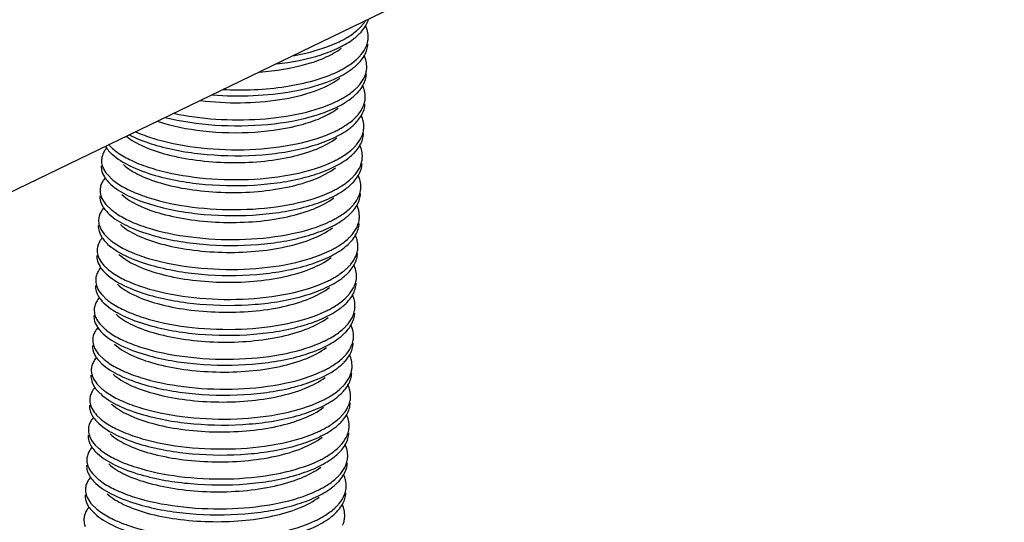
# Model space of a CAD drawing. Header units: millimetres. Extents: x -24622 to 2009, y -1603 to 2074.
# Tile 124 of 256: x -1399 to -1383, y 1074 to 1082. Entities that reach past the tile are written whole.
import ezdxf

# ---------------------------------------------------------------- set-up
doc = ezdxf.new("R2010")
doc.units = ezdxf.units.MM

msp = doc.modelspace()

# ---------------------------------------------------------------- linework, layer by layer
at = {"color": 7, "linetype": 'Continuous'}
for p, q in [((-1425.209, 1066.298), (-1383.381, 1086.522)), ((-1393.174, 1081.647), (-1393.194, 1081.699)), ((-1393.196, 1081.187), (-1393.217, 1081.239)), ((-1393.219, 1080.728), (-1393.239, 1080.779)), ((-1393.241, 1080.268), (-1393.262, 1080.32)), ((-1393.264, 1079.809), (-1393.284, 1079.86)), ((-1397.234, 1079.426), (-1397.206, 1079.373)), ((-1397.146, 1079.391), (-1397.087, 1079.334)), ((-1393.286, 1079.349), (-1393.307, 1079.401)), ((-1397.256, 1078.966), (-1397.229, 1078.913)), ((-1397.168, 1078.931), (-1397.109, 1078.875)), ((-1393.309, 1078.889), (-1393.329, 1078.941)), ((-1397.279, 1078.507), (-1397.252, 1078.453)), ((-1397.191, 1078.472), (-1397.132, 1078.415)), ((-1393.331, 1078.43), (-1393.352, 1078.481)), ((-1397.302, 1078.047), (-1397.274, 1077.994)), ((-1397.213, 1078.012), (-1397.154, 1077.956)), ((-1393.354, 1077.97), (-1393.374, 1078.022)), ((-1397.324, 1077.587), (-1397.297, 1077.534)), ((-1397.236, 1077.553), (-1397.177, 1077.496)), ((-1393.376, 1077.51), (-1393.397, 1077.562)), ((-1397.347, 1077.128), (-1397.319, 1077.074)), ((-1397.258, 1077.093), (-1397.199, 1077.036)), ((-1393.399, 1077.051), (-1393.42, 1077.102)), ((-1397.369, 1076.668), (-1397.342, 1076.615)), ((-1397.281, 1076.633), (-1397.222, 1076.577)), ((-1393.421, 1076.591), (-1393.442, 1076.643)), ((-1397.392, 1076.209), (-1397.364, 1076.155)), ((-1397.303, 1076.174), (-1397.245, 1076.117)), ((-1393.444, 1076.132), (-1393.465, 1076.183)), ((-1397.414, 1075.749), (-1397.387, 1075.696)), ((-1397.326, 1075.714), (-1397.267, 1075.657)), ((-1393.467, 1075.672), (-1393.487, 1075.724)), ((-1397.437, 1075.289), (-1397.409, 1075.236)), ((-1397.349, 1075.254), (-1397.29, 1075.198)), ((-1393.489, 1075.212), (-1393.51, 1075.264)), ((-1397.459, 1074.83), (-1397.432, 1074.776)), ((-1393.512, 1074.753), (-1393.532, 1074.804)), ((-1397.371, 1074.795), (-1397.312, 1074.738)), ((-1397.482, 1074.37), (-1397.454, 1074.317)), ((-1393.534, 1074.293), (-1393.555, 1074.345)), ((-1397.394, 1074.335), (-1397.335, 1074.279))]:
    msp.add_line(p, q, dxfattribs=at)
for centre, radius, start, end in [((-1393.827, 1082.206), 0.77, 312.0888, 315.9431), ((-1394.3, 1082.905), 1.617, 295.6486, 298.4696), ((-1393.803, 1082.086), 0.73, 314.6681, 316.2816), ((-1393.523, 1081.525), 0.37, 349.088, 357.1835), ((-1393.85, 1081.747), 0.77, 312.0888, 315.9431), ((-1394.323, 1082.445), 1.617, 295.6486, 298.4696), ((-1393.826, 1081.626), 0.73, 314.6681, 316.2816), ((-1393.545, 1081.065), 0.37, 349.088, 357.1835), ((-1393.872, 1081.287), 0.77, 312.0888, 315.9431), ((-1394.346, 1081.986), 1.617, 295.6486, 298.4696), ((-1393.849, 1081.167), 0.73, 314.6681, 316.2816), ((-1393.568, 1080.606), 0.37, 349.088, 357.1835), ((-1393.895, 1080.827), 0.77, 312.0888, 315.9431), ((-1394.368, 1081.526), 1.617, 295.6486, 298.4696), ((-1393.871, 1080.707), 0.73, 314.6681, 316.2816), ((-1393.591, 1080.146), 0.37, 349.088, 357.1835), ((-1396.856, 1079.548), 0.414, 139.821, 144.6456), ((-1396.85, 1080.039), 0.393, 209.1359, 211.7551), ((-1396.536, 1080.411), 0.812, 229.4182, 230.5251), ((-1393.917, 1080.368), 0.77, 312.0888, 315.9431), ((-1396.626, 1080.223), 0.684, 224.8372, 227.3741), ((-1394.391, 1081.067), 1.617, 295.6486, 298.4696), ((-1393.894, 1080.247), 0.73, 314.6681, 316.2816), ((-1393.613, 1079.686), 0.37, 349.088, 357.1835), ((-1396.879, 1079.088), 0.414, 139.821, 144.6456), ((-1396.559, 1079.951), 0.812, 229.4182, 230.5251), ((-1393.94, 1079.908), 0.77, 312.0888, 315.9431), ((-1396.649, 1079.764), 0.684, 224.8372, 227.3741), ((-1394.413, 1080.607), 1.617, 295.6486, 298.4696), ((-1393.916, 1079.788), 0.73, 314.6681, 316.2816), ((-1393.636, 1079.227), 0.37, 349.088, 357.1835), ((-1396.901, 1078.629), 0.414, 139.821, 144.6456), ((-1393.963, 1079.448), 0.77, 312.0888, 315.9431), ((-1396.671, 1079.304), 0.684, 224.8372, 227.3741), ((-1396.581, 1079.492), 0.812, 229.4182, 230.5251), ((-1393.939, 1079.328), 0.73, 314.6681, 316.2816), ((-1393.658, 1078.767), 0.37, 349.088, 357.1835), ((-1394.436, 1080.147), 1.617, 295.6486, 298.4696), ((-1396.924, 1078.169), 0.414, 139.821, 144.6456), ((-1393.985, 1078.989), 0.77, 312.0888, 315.9431), ((-1396.694, 1078.845), 0.684, 224.8372, 227.3741), ((-1396.604, 1079.032), 0.812, 229.4182, 230.5251), ((-1393.961, 1078.869), 0.73, 314.6681, 316.2816), ((-1393.681, 1078.308), 0.37, 349.088, 357.1835), ((-1394.458, 1079.688), 1.617, 295.6486, 298.4696), ((-1396.947, 1077.709), 0.414, 139.821, 144.6456), ((-1394.008, 1078.529), 0.77, 312.0888, 315.9431), ((-1396.716, 1078.385), 0.684, 224.8372, 227.3741), ((-1396.626, 1078.572), 0.812, 229.4182, 230.5251), ((-1393.984, 1078.409), 0.73, 314.6681, 316.2816), ((-1393.703, 1077.848), 0.37, 349.088, 357.1835), ((-1394.481, 1079.228), 1.617, 295.6486, 298.4696), ((-1394.03, 1078.07), 0.77, 312.0888, 315.9431), ((-1396.969, 1077.25), 0.414, 139.821, 144.6456), ((-1396.739, 1077.925), 0.684, 224.8372, 227.3741), ((-1396.649, 1078.113), 0.812, 229.4182, 230.5251), ((-1394.006, 1077.949), 0.73, 314.6681, 316.2816), ((-1393.726, 1077.388), 0.37, 349.088, 357.1835), ((-1394.503, 1078.768), 1.617, 295.6486, 298.4696), ((-1394.053, 1077.61), 0.77, 312.0888, 315.9431), ((-1396.992, 1076.79), 0.414, 139.821, 144.6456), ((-1396.761, 1077.466), 0.684, 224.8372, 227.3741), ((-1396.671, 1077.653), 0.812, 229.4182, 230.5251), ((-1394.029, 1077.49), 0.73, 314.6681, 316.2816), ((-1394.526, 1078.309), 1.617, 295.6486, 298.4696), ((-1393.748, 1076.929), 0.37, 349.088, 357.1835), ((-1394.075, 1077.15), 0.77, 312.0888, 315.9431), ((-1397.014, 1076.33), 0.414, 139.821, 144.6456), ((-1396.784, 1077.006), 0.684, 224.8372, 227.3741), ((-1396.694, 1077.193), 0.812, 229.4182, 230.5251), ((-1394.051, 1077.03), 0.73, 314.6681, 316.2816), ((-1394.548, 1077.849), 1.617, 295.6486, 298.4696), ((-1393.771, 1076.469), 0.37, 349.088, 357.1835), ((-1397.037, 1075.871), 0.414, 139.821, 144.6456), ((-1396.806, 1076.546), 0.684, 224.8372, 227.3741), ((-1396.716, 1076.734), 0.812, 229.4182, 230.5251), ((-1394.098, 1076.691), 0.77, 312.0888, 315.9431), ((-1394.074, 1076.57), 0.73, 314.6681, 316.2816), ((-1394.571, 1077.39), 1.617, 295.6486, 298.4696), ((-1393.793, 1076.009), 0.37, 349.088, 357.1835), ((-1397.059, 1075.411), 0.414, 139.821, 144.6456), ((-1396.829, 1076.087), 0.684, 224.8372, 227.3741), ((-1396.739, 1076.274), 0.812, 229.4182, 230.5251), ((-1394.12, 1076.231), 0.77, 312.0888, 315.9431), ((-1394.096, 1076.111), 0.73, 314.6681, 316.2816), ((-1394.593, 1076.93), 1.617, 295.6486, 298.4696), ((-1393.816, 1075.55), 0.37, 349.088, 357.1835), ((-1397.082, 1074.952), 0.414, 139.821, 144.6456), ((-1396.851, 1075.627), 0.684, 224.8372, 227.3741), ((-1396.761, 1075.815), 0.812, 229.4182, 230.5251), ((-1394.143, 1075.771), 0.77, 312.0888, 315.9431), ((-1394.119, 1075.651), 0.73, 314.6681, 316.2816), ((-1394.616, 1076.47), 1.617, 295.6486, 298.4696), ((-1393.838, 1075.09), 0.37, 349.088, 357.1835), ((-1397.104, 1074.492), 0.414, 139.821, 144.6456), ((-1396.874, 1075.167), 0.684, 224.8372, 227.3741), ((-1396.784, 1075.355), 0.812, 229.4182, 230.5251), ((-1394.165, 1075.312), 0.77, 312.0888, 315.9431), ((-1394.142, 1075.192), 0.73, 314.6681, 316.2816), ((-1394.639, 1076.011), 1.617, 295.6486, 298.4696), ((-1393.861, 1074.631), 0.37, 349.088, 357.1835), ((-1397.127, 1074.032), 0.414, 139.821, 144.6456), ((-1396.896, 1074.708), 0.684, 224.8372, 227.3741), ((-1396.806, 1074.895), 0.812, 229.4182, 230.5251), ((-1394.188, 1074.852), 0.77, 312.0888, 315.9431), ((-1394.164, 1074.732), 0.73, 314.6681, 316.2816), ((-1394.661, 1075.551), 1.617, 295.6486, 298.4696), ((-1393.884, 1074.171), 0.37, 349.088, 357.1835)]:
    msp.add_arc(centre, radius, start, end, dxfattribs=at)
for points, start_tangent, end_tangent in [([(-1393.274, 1081.671), (-1393.253, 1081.694), (-1393.2, 1081.764)], (0.694786, 0.719217), (0.541607, 0.840632)), ([(-1393.19, 1081.696), (-1393.151, 1081.786)], (0.493567, 0.869708), (0.28417, 0.958774)), ([(-1393.53, 1081.484), (-1393.468, 1081.52), (-1393.311, 1081.635)], (0.878776, 0.477234), (0.741573, 0.670872)), ([(-1393.276, 1081.582), (-1393.251, 1081.61), (-1393.19, 1081.696)], (0.691016, 0.72284), (0.493567, 0.869708)), ([(-1393.154, 1081.507), (-1393.164, 1081.612), (-1393.174, 1081.647)], (0.048797, 0.998809), (-0.313223, 0.94968)), ([(-1394.562, 1081.107), (-1393.876, 1081.249), (-1393.598, 1081.359), (-1393.379, 1081.491)], (0.993518, 0.113673), (0.798461, 0.602046)), ([(-1393.379, 1081.491), (-1393.355, 1081.51), (-1393.291, 1081.567)], (0.798461, 0.602046), (0.711096, 0.703095)), ([(-1393.184, 1081.377), (-1393.16, 1081.455)], (0.385657, 0.922642), (0.18914, 0.98195)), ([(-1394.824, 1080.982), (-1394.094, 1081.106), (-1393.798, 1081.214), (-1393.568, 1081.349)], (0.997459, 0.071244), (0.798212, 0.602377)), ([(-1394.312, 1081.234), (-1394.113, 1081.274), (-1393.601, 1081.448)], (0.985049, 0.172275), (0.901202, 0.4334)), ([(-1393.297, 1081.211), (-1393.261, 1081.252), (-1393.184, 1081.377)], (0.694786, 0.719217), (0.385657, 0.922642)), ([(-1393.212, 1081.236), (-1393.173, 1081.327)], (0.493567, 0.869708), (0.28417, 0.958774)), ([(-1393.173, 1081.327), (-1393.158, 1081.415)], (0.28417, 0.958774), (0.048797, 0.998809)), ([(-1393.552, 1081.024), (-1393.49, 1081.06), (-1393.334, 1081.175)], (0.878776, 0.477234), (0.741573, 0.670872)), ([(-1393.299, 1081.122), (-1393.273, 1081.15), (-1393.212, 1081.236)], (0.691016, 0.72284), (0.493567, 0.869708)), ([(-1393.176, 1081.047), (-1393.186, 1081.152), (-1393.196, 1081.187)], (0.048797, 0.998809), (-0.313223, 0.94968)), ([(-1395.551, 1080.633), (-1394.919, 1080.621), (-1394.311, 1080.687), (-1393.788, 1080.828), (-1393.402, 1081.031)], (0.996664, -0.081613), (0.798461, 0.602046)), ([(-1393.402, 1081.031), (-1393.378, 1081.05), (-1393.313, 1081.107)], (0.798461, 0.602046), (0.711096, 0.703095)), ([(-1395.732, 1080.546), (-1395.117, 1080.511), (-1394.509, 1080.56), (-1393.979, 1080.69), (-1393.59, 1080.889)], (0.992039, -0.125932), (0.798207, 0.602384)), ([(-1395.391, 1080.715), (-1394.419, 1080.761), (-1393.985, 1080.854), (-1393.623, 1080.988)], (0.99872, -0.050571), (0.901202, 0.4334)), ([(-1393.319, 1080.752), (-1393.283, 1080.792), (-1393.206, 1080.918)], (0.694786, 0.719217), (0.385657, 0.922642)), ([(-1393.235, 1080.777), (-1393.196, 1080.867)], (0.493567, 0.869708), (0.28417, 0.958774)), ([(-1393.206, 1080.918), (-1393.183, 1080.995)], (0.385657, 0.922642), (0.18914, 0.98195)), ([(-1393.196, 1080.867), (-1393.181, 1080.955)], (0.28417, 0.958774), (0.048797, 0.998809)), ([(-1393.575, 1080.565), (-1393.513, 1080.6), (-1393.357, 1080.716)], (0.878776, 0.477234), (0.741573, 0.670872)), ([(-1393.321, 1080.662), (-1393.296, 1080.69), (-1393.235, 1080.777)], (0.691016, 0.72284), (0.493567, 0.869708)), ([(-1393.199, 1080.588), (-1393.209, 1080.693), (-1393.219, 1080.728)], (0.048797, 0.998809), (-0.313223, 0.94968)), ([(-1396.276, 1080.286), (-1395.511, 1080.169), (-1394.692, 1080.179), (-1393.955, 1080.319), (-1393.657, 1080.433), (-1393.424, 1080.572)], (0.969661, -0.244455), (0.798461, 0.602046)), ([(-1393.424, 1080.572), (-1393.4, 1080.59), (-1393.336, 1080.648)], (0.798461, 0.602046), (0.711096, 0.703095)), ([(-1396.398, 1080.228), (-1395.695, 1080.079), (-1394.891, 1080.061), (-1394.148, 1080.184), (-1393.846, 1080.293), (-1393.613, 1080.43)], (0.947239, -0.320528), (0.798212, 0.602377)), ([(-1396.145, 1080.349), (-1395.497, 1080.26), (-1394.812, 1080.26), (-1394.17, 1080.352), (-1393.646, 1080.529)], (0.97767, -0.210144), (0.901202, 0.4334)), ([(-1393.342, 1080.292), (-1393.306, 1080.332), (-1393.229, 1080.458)], (0.694786, 0.719217), (0.385657, 0.922642)), ([(-1393.257, 1080.317), (-1393.218, 1080.407)], (0.493567, 0.869708), (0.28417, 0.958774)), ([(-1393.229, 1080.458), (-1393.205, 1080.536)], (0.385657, 0.922642), (0.18914, 0.98195)), ([(-1393.218, 1080.407), (-1393.203, 1080.496)], (0.28417, 0.958774), (0.048797, 0.998809)), ([(-1393.598, 1080.105), (-1393.536, 1080.141), (-1393.379, 1080.256)], (0.878776, 0.477234), (0.741573, 0.670872)), ([(-1393.344, 1080.203), (-1393.318, 1080.231), (-1393.257, 1080.317)], (0.691016, 0.72284), (0.493567, 0.869708)), ([(-1393.221, 1080.128), (-1393.231, 1080.233), (-1393.241, 1080.268)], (0.048797, 0.998809), (-0.313223, 0.94968)), ([(-1396.404, 1079.855), (-1395.629, 1079.717), (-1394.777, 1079.713), (-1394.003, 1079.852), (-1393.691, 1079.969), (-1393.447, 1080.112)], (0.961024, -0.276464), (0.798461, 0.602046)), ([(-1393.447, 1080.112), (-1393.423, 1080.131), (-1393.358, 1080.188)], (0.798461, 0.602046), (0.711096, 0.703095)), ([(-1396.87, 1080), (-1396.609, 1079.842), (-1396.24, 1079.715), (-1395.792, 1079.629), (-1395.3, 1079.592), (-1394.801, 1079.61), (-1394.334, 1079.682), (-1393.935, 1079.805), (-1393.635, 1079.97)], (0.764875, -0.644179), (0.798212, 0.602377)), ([(-1396.831, 1080.02), (-1396.737, 1079.975), (-1396.404, 1079.855)], (0.886785, -0.462183), (0.961024, -0.276464)), ([(-1396.733, 1080.067), (-1396.656, 1080.035), (-1396.399, 1079.947)], (0.912581, -0.408896), (0.961024, -0.276464)), ([(-1396.399, 1079.947), (-1395.722, 1079.818), (-1394.971, 1079.793), (-1394.253, 1079.88), (-1393.668, 1080.069)], (0.961024, -0.276464), (0.901202, 0.4334)), ([(-1393.364, 1079.832), (-1393.328, 1079.873), (-1393.251, 1079.998)], (0.694786, 0.719217), (0.385657, 0.922642)), ([(-1393.28, 1079.858), (-1393.241, 1079.948)], (0.493567, 0.869708), (0.28417, 0.958774)), ([(-1393.251, 1079.998), (-1393.228, 1080.076)], (0.385657, 0.922642), (0.18914, 0.98195)), ([(-1393.241, 1079.948), (-1393.226, 1080.036)], (0.28417, 0.958774), (0.048797, 0.998809)), ([(-1397.184, 1079.832), (-1397.169, 1079.809), (-1397.111, 1079.741)], (0.526052, -0.850452), (0.704812, -0.709394)), ([(-1397.143, 1079.874), (-1397.126, 1079.854), (-1397.064, 1079.794)], (0.634599, -0.772842), (0.759422, -0.650599)), ([(-1393.62, 1079.646), (-1393.558, 1079.681), (-1393.402, 1079.796)], (0.878776, 0.477234), (0.741573, 0.670872)), ([(-1393.366, 1079.743), (-1393.341, 1079.771), (-1393.28, 1079.858)], (0.691016, 0.72284), (0.493567, 0.869708)), ([(-1393.244, 1079.668), (-1393.254, 1079.773), (-1393.264, 1079.809)], (0.048797, 0.998809), (-0.313223, 0.94968)), ([(-1397.237, 1079.703), (-1397.25, 1079.634)], (-0.31537, -0.948969), (-0.048761, -0.99881)), ([(-1397.194, 1079.787), (-1397.208, 1079.767), (-1397.237, 1079.703)], (-0.577811, -0.816171), (-0.31537, -0.948969)), ([(-1397.089, 1079.72), (-1396.817, 1079.543), (-1396.426, 1079.396)], (0.735524, -0.677498), (0.961024, -0.276464)), ([(-1397.052, 1079.784), (-1396.998, 1079.743), (-1396.797, 1079.627)], (0.771848, -0.635807), (0.902338, -0.43103)), ([(-1396.426, 1079.396), (-1395.651, 1079.257), (-1394.8, 1079.254), (-1394.026, 1079.392), (-1393.713, 1079.509), (-1393.469, 1079.652)], (0.961024, -0.276464), (0.798461, 0.602046)), ([(-1393.469, 1079.652), (-1393.445, 1079.671), (-1393.381, 1079.729)], (0.798461, 0.602046), (0.711096, 0.703095)), ([(-1397.255, 1079.542), (-1397.244, 1079.455), (-1397.234, 1079.426)], (-0.048761, -0.99881), (0.37737, -0.926062)), ([(-1397.25, 1079.634), (-1397.24, 1079.547), (-1397.229, 1079.518)], (-0.048761, -0.99881), (0.37737, -0.926062)), ([(-1397.229, 1079.518), (-1397.214, 1079.486), (-1397.146, 1079.391)], (0.37737, -0.926062), (0.676472, -0.736469)), ([(-1396.915, 1079.56), (-1396.664, 1079.398), (-1396.299, 1079.265), (-1395.85, 1079.174), (-1395.352, 1079.133), (-1394.845, 1079.149), (-1394.37, 1079.22), (-1393.963, 1079.343), (-1393.658, 1079.51)], (0.735477, -0.677549), (0.798212, 0.602377)), ([(-1396.797, 1079.627), (-1396.712, 1079.589), (-1396.422, 1079.488)], (0.902338, -0.43103), (0.961024, -0.276464)), ([(-1396.422, 1079.488), (-1395.744, 1079.359), (-1394.993, 1079.334), (-1394.275, 1079.42), (-1393.691, 1079.609)], (0.961024, -0.276464), (0.901202, 0.4334)), ([(-1393.387, 1079.373), (-1393.351, 1079.413), (-1393.274, 1079.539)], (0.694786, 0.719217), (0.385657, 0.922642)), ([(-1393.302, 1079.398), (-1393.264, 1079.488)], (0.493567, 0.869708), (0.28417, 0.958774)), ([(-1393.274, 1079.539), (-1393.25, 1079.616)], (0.385657, 0.922642), (0.18914, 0.98195)), ([(-1393.264, 1079.488), (-1393.248, 1079.576)], (0.28417, 0.958774), (0.048797, 0.998809)), ([(-1397.206, 1079.373), (-1397.191, 1079.35), (-1397.133, 1079.282)], (0.526052, -0.850452), (0.704812, -0.709394)), ([(-1393.643, 1079.186), (-1393.581, 1079.222), (-1393.424, 1079.337)], (0.878776, 0.477234), (0.741573, 0.670872)), ([(-1393.389, 1079.284), (-1393.364, 1079.312), (-1393.302, 1079.398)], (0.691016, 0.72284), (0.493567, 0.869708)), ([(-1393.266, 1079.209), (-1393.276, 1079.314), (-1393.286, 1079.349)], (0.048797, 0.998809), (-0.313223, 0.94968)), ([(-1397.26, 1079.244), (-1397.273, 1079.175)], (-0.31537, -0.948969), (-0.048761, -0.99881)), ([(-1397.216, 1079.328), (-1397.23, 1079.307), (-1397.26, 1079.244)], (-0.577811, -0.816171), (-0.31537, -0.948969)), ([(-1397.112, 1079.261), (-1396.84, 1079.083), (-1396.449, 1078.936)], (0.735524, -0.677498), (0.961024, -0.276464)), ([(-1397.075, 1079.324), (-1397.021, 1079.283), (-1396.819, 1079.167)], (0.771848, -0.635807), (0.902338, -0.43103)), ([(-1396.449, 1078.936), (-1395.674, 1078.797), (-1394.822, 1078.794), (-1394.049, 1078.932), (-1393.736, 1079.049), (-1393.492, 1079.193)], (0.961024, -0.276464), (0.798461, 0.602046)), ([(-1393.492, 1079.193), (-1393.468, 1079.211), (-1393.403, 1079.269)], (0.798461, 0.602046), (0.711096, 0.703095)), ([(-1397.277, 1079.083), (-1397.267, 1078.996), (-1397.256, 1078.966)], (-0.048761, -0.99881), (0.37737, -0.926062)), ([(-1397.273, 1079.175), (-1397.262, 1079.087), (-1397.252, 1079.058)], (-0.048761, -0.99881), (0.37737, -0.926062)), ([(-1397.252, 1079.058), (-1397.237, 1079.026), (-1397.168, 1078.931)], (0.37737, -0.926062), (0.676472, -0.736469)), ([(-1396.938, 1079.101), (-1396.686, 1078.938), (-1396.322, 1078.805), (-1395.872, 1078.714), (-1395.375, 1078.674), (-1394.868, 1078.689), (-1394.392, 1078.76), (-1393.986, 1078.884), (-1393.68, 1079.051)], (0.735477, -0.677549), (0.798207, 0.602384)), ([(-1396.819, 1079.167), (-1396.734, 1079.129), (-1396.444, 1079.028)], (0.902338, -0.43103), (0.961024, -0.276464)), ([(-1396.444, 1079.028), (-1395.767, 1078.899), (-1395.016, 1078.874), (-1394.298, 1078.96), (-1393.713, 1079.15)], (0.961024, -0.276464), (0.901202, 0.4334)), ([(-1393.409, 1078.913), (-1393.373, 1078.953), (-1393.296, 1079.079)], (0.694786, 0.719217), (0.385657, 0.922642)), ([(-1393.296, 1079.079), (-1393.273, 1079.157)], (0.385657, 0.922642), (0.18914, 0.98195)), ([(-1393.286, 1079.029), (-1393.271, 1079.117)], (0.28417, 0.958774), (0.048797, 0.998809)), ([(-1397.229, 1078.913), (-1397.214, 1078.89), (-1397.156, 1078.822)], (0.526052, -0.850452), (0.704812, -0.709394)), ([(-1393.411, 1078.824), (-1393.386, 1078.852), (-1393.325, 1078.938)], (0.691016, 0.72284), (0.493567, 0.869708)), ([(-1393.325, 1078.938), (-1393.286, 1079.029)], (0.493567, 0.869708), (0.28417, 0.958774)), ([(-1393.289, 1078.749), (-1393.299, 1078.854), (-1393.309, 1078.889)], (0.048797, 0.998809), (-0.313223, 0.94968)), ([(-1397.282, 1078.784), (-1397.295, 1078.715)], (-0.31537, -0.948969), (-0.048761, -0.99881)), ([(-1397.239, 1078.868), (-1397.253, 1078.847), (-1397.282, 1078.784)], (-0.577811, -0.816171), (-0.31537, -0.948969)), ([(-1397.134, 1078.801), (-1396.862, 1078.623), (-1396.471, 1078.476)], (0.735524, -0.677498), (0.961024, -0.276464)), ([(-1397.097, 1078.865), (-1397.043, 1078.824), (-1396.842, 1078.707)], (0.771848, -0.635807), (0.902338, -0.43103)), ([(-1396.471, 1078.476), (-1395.696, 1078.338), (-1394.845, 1078.334), (-1394.071, 1078.473), (-1393.758, 1078.59), (-1393.514, 1078.733)], (0.961024, -0.276464), (0.798461, 0.602046)), ([(-1393.665, 1078.726), (-1393.603, 1078.762), (-1393.447, 1078.877)], (0.878776, 0.477234), (0.741573, 0.670872)), ([(-1393.514, 1078.733), (-1393.49, 1078.752), (-1393.426, 1078.809)], (0.798461, 0.602046), (0.711096, 0.703095)), ([(-1397.3, 1078.623), (-1397.289, 1078.536), (-1397.279, 1078.507)], (-0.048761, -0.99881), (0.37737, -0.926062)), ([(-1397.295, 1078.715), (-1397.285, 1078.628), (-1397.274, 1078.599)], (-0.048761, -0.99881), (0.37737, -0.926062)), ([(-1397.274, 1078.599), (-1397.259, 1078.567), (-1397.191, 1078.472)], (0.37737, -0.926062), (0.676472, -0.736469)), ([(-1396.961, 1078.641), (-1396.709, 1078.479), (-1396.344, 1078.346), (-1395.895, 1078.255), (-1395.397, 1078.214), (-1394.89, 1078.229), (-1394.415, 1078.301), (-1394.008, 1078.424), (-1393.703, 1078.591)], (0.735477, -0.677549), (0.798212, 0.602377)), ([(-1396.842, 1078.707), (-1396.757, 1078.669), (-1396.467, 1078.568)], (0.902338, -0.43103), (0.961024, -0.276464)), ([(-1396.467, 1078.568), (-1395.789, 1078.439), (-1395.039, 1078.414), (-1394.32, 1078.501), (-1393.736, 1078.69)], (0.961024, -0.276464), (0.901202, 0.4334)), ([(-1393.432, 1078.454), (-1393.396, 1078.494), (-1393.319, 1078.62)], (0.694786, 0.719217), (0.385657, 0.922642)), ([(-1393.319, 1078.62), (-1393.295, 1078.697)], (0.385657, 0.922642), (0.18914, 0.98195)), ([(-1393.309, 1078.569), (-1393.293, 1078.657)], (0.28417, 0.958774), (0.048797, 0.998809)), ([(-1397.252, 1078.453), (-1397.236, 1078.43), (-1397.178, 1078.362)], (0.526052, -0.850452), (0.704812, -0.709394)), ([(-1393.434, 1078.364), (-1393.409, 1078.392), (-1393.347, 1078.479)], (0.691016, 0.72284), (0.493567, 0.869708)), ([(-1393.347, 1078.479), (-1393.309, 1078.569)], (0.493567, 0.869708), (0.28417, 0.958774)), ([(-1393.312, 1078.289), (-1393.321, 1078.395), (-1393.331, 1078.43)], (0.048797, 0.998809), (-0.313223, 0.94968)), ([(-1397.305, 1078.325), (-1397.318, 1078.255)], (-0.31537, -0.948969), (-0.048761, -0.99881)), ([(-1397.262, 1078.408), (-1397.275, 1078.388), (-1397.305, 1078.325)], (-0.577811, -0.816171), (-0.31537, -0.948969)), ([(-1397.157, 1078.341), (-1396.885, 1078.164), (-1396.494, 1078.017)], (0.735524, -0.677498), (0.961024, -0.276464)), ([(-1397.12, 1078.405), (-1397.066, 1078.364), (-1396.864, 1078.248)], (0.771848, -0.635807), (0.902338, -0.43103)), ([(-1393.688, 1078.267), (-1393.626, 1078.302), (-1393.469, 1078.418)], (0.878776, 0.477234), (0.741573, 0.670872)), ([(-1393.537, 1078.274), (-1393.513, 1078.292), (-1393.448, 1078.35)], (0.798461, 0.602046), (0.711096, 0.703095)), ([(-1397.322, 1078.164), (-1397.312, 1078.076), (-1397.302, 1078.047)], (-0.048761, -0.99881), (0.37737, -0.926062)), ([(-1397.318, 1078.255), (-1397.307, 1078.168), (-1397.297, 1078.139)], (-0.048761, -0.99881), (0.37737, -0.926062)), ([(-1397.297, 1078.139), (-1397.282, 1078.107), (-1397.213, 1078.012)], (0.37737, -0.926062), (0.676472, -0.736469)), ([(-1396.983, 1078.182), (-1396.731, 1078.019), (-1396.367, 1077.886), (-1395.917, 1077.795), (-1395.42, 1077.755), (-1394.913, 1077.77), (-1394.437, 1077.841), (-1394.031, 1077.964), (-1393.725, 1078.132)], (0.735477, -0.677549), (0.798212, 0.602377)), ([(-1396.864, 1078.248), (-1396.78, 1078.21), (-1396.49, 1078.109)], (0.902338, -0.43103), (0.961024, -0.276464)), ([(-1396.494, 1078.017), (-1395.719, 1077.878), (-1394.867, 1077.875), (-1394.094, 1078.013), (-1393.781, 1078.13), (-1393.537, 1078.274)], (0.961024, -0.276464), (0.798461, 0.602046)), ([(-1396.49, 1078.109), (-1395.812, 1077.98), (-1395.061, 1077.955), (-1394.343, 1078.041), (-1393.759, 1078.23)], (0.961024, -0.276464), (0.901202, 0.4334)), ([(-1393.455, 1077.994), (-1393.419, 1078.034), (-1393.341, 1078.16)], (0.694786, 0.719217), (0.385657, 0.922642)), ([(-1393.341, 1078.16), (-1393.318, 1078.238)], (0.385657, 0.922642), (0.18914, 0.98195)), ([(-1393.331, 1078.109), (-1393.316, 1078.197)], (0.28417, 0.958774), (0.048797, 0.998809)), ([(-1397.274, 1077.994), (-1397.259, 1077.971), (-1397.201, 1077.903)], (0.526052, -0.850452), (0.704812, -0.709394)), ([(-1393.456, 1077.905), (-1393.431, 1077.933), (-1393.37, 1078.019)], (0.691016, 0.72284), (0.493567, 0.869708)), ([(-1393.37, 1078.019), (-1393.331, 1078.109)], (0.493567, 0.869708), (0.28417, 0.958774)), ([(-1397.327, 1077.865), (-1397.34, 1077.796)], (-0.31537, -0.948969), (-0.048761, -0.99881)), ([(-1397.284, 1077.949), (-1397.298, 1077.928), (-1397.327, 1077.865)], (-0.577811, -0.816171), (-0.31537, -0.948969)), ([(-1397.179, 1077.882), (-1396.907, 1077.704), (-1396.517, 1077.557)], (0.735524, -0.677498), (0.961024, -0.276464)), ([(-1397.142, 1077.946), (-1397.088, 1077.904), (-1396.887, 1077.788)], (0.771848, -0.635807), (0.902338, -0.43103)), ([(-1393.71, 1077.807), (-1393.648, 1077.843), (-1393.492, 1077.958)], (0.878776, 0.477234), (0.741573, 0.670872)), ([(-1393.56, 1077.814), (-1393.536, 1077.833), (-1393.471, 1077.89)], (0.798461, 0.602046), (0.711096, 0.703095)), ([(-1393.334, 1077.83), (-1393.344, 1077.935), (-1393.354, 1077.97)], (0.048797, 0.998809), (-0.313223, 0.94968)), ([(-1397.345, 1077.704), (-1397.334, 1077.617), (-1397.324, 1077.587)], (-0.048761, -0.99881), (0.37737, -0.926062)), ([(-1397.34, 1077.796), (-1397.33, 1077.709), (-1397.32, 1077.679)], (-0.048761, -0.99881), (0.37737, -0.926062)), ([(-1397.32, 1077.679), (-1397.305, 1077.647), (-1397.236, 1077.553)], (0.37737, -0.926062), (0.676472, -0.736469)), ([(-1397.006, 1077.722), (-1396.754, 1077.559), (-1396.389, 1077.426), (-1395.94, 1077.335), (-1395.442, 1077.295), (-1394.935, 1077.31), (-1394.46, 1077.381), (-1394.053, 1077.505), (-1393.748, 1077.672)], (0.735477, -0.677549), (0.798212, 0.602377)), ([(-1396.887, 1077.788), (-1396.802, 1077.75), (-1396.512, 1077.649)], (0.902338, -0.43103), (0.961024, -0.276464)), ([(-1396.517, 1077.557), (-1395.741, 1077.419), (-1394.89, 1077.415), (-1394.116, 1077.553), (-1393.803, 1077.671), (-1393.56, 1077.814)], (0.961024, -0.276464), (0.798461, 0.602046)), ([(-1396.512, 1077.649), (-1395.834, 1077.52), (-1395.084, 1077.495), (-1394.365, 1077.581), (-1393.781, 1077.771)], (0.961024, -0.276464), (0.901202, 0.4334)), ([(-1393.477, 1077.534), (-1393.441, 1077.575), (-1393.364, 1077.7)], (0.694786, 0.719217), (0.385657, 0.922642)), ([(-1393.364, 1077.7), (-1393.34, 1077.778)], (0.385657, 0.922642), (0.18914, 0.98195)), ([(-1393.354, 1077.65), (-1393.339, 1077.738)], (0.28417, 0.958774), (0.048797, 0.998809)), ([(-1397.297, 1077.534), (-1397.281, 1077.511), (-1397.224, 1077.443)], (0.526052, -0.850452), (0.704812, -0.709394)), ([(-1393.479, 1077.445), (-1393.454, 1077.473), (-1393.393, 1077.559)], (0.691016, 0.72284), (0.493567, 0.869708)), ([(-1393.393, 1077.559), (-1393.354, 1077.65)], (0.493567, 0.869708), (0.28417, 0.958774)), ([(-1397.35, 1077.405), (-1397.363, 1077.336)], (-0.31537, -0.948969), (-0.048761, -0.99881)), ([(-1397.307, 1077.489), (-1397.32, 1077.469), (-1397.35, 1077.405)], (-0.577811, -0.816171), (-0.31537, -0.948969)), ([(-1397.202, 1077.422), (-1396.93, 1077.244), (-1396.539, 1077.098)], (0.735524, -0.677498), (0.961024, -0.276464)), ([(-1397.165, 1077.486), (-1397.111, 1077.445), (-1396.909, 1077.328)], (0.771848, -0.635807), (0.902338, -0.43103)), ([(-1393.733, 1077.347), (-1393.671, 1077.383), (-1393.514, 1077.498)], (0.878776, 0.477234), (0.741573, 0.670872)), ([(-1393.582, 1077.354), (-1393.558, 1077.373), (-1393.493, 1077.43)], (0.798461, 0.602046), (0.711096, 0.703095)), ([(-1393.357, 1077.37), (-1393.366, 1077.475), (-1393.376, 1077.51)], (0.048797, 0.998809), (-0.313223, 0.94968)), ([(-1397.368, 1077.244), (-1397.357, 1077.157), (-1397.347, 1077.128)], (-0.048761, -0.99881), (0.37737, -0.926062)), ([(-1397.363, 1077.336), (-1397.352, 1077.249), (-1397.342, 1077.22)], (-0.048761, -0.99881), (0.37737, -0.926062)), ([(-1397.342, 1077.22), (-1397.327, 1077.188), (-1397.258, 1077.093)], (0.37737, -0.926062), (0.676472, -0.736469)), ([(-1397.028, 1077.262), (-1396.777, 1077.1), (-1396.412, 1076.967), (-1395.963, 1076.876), (-1395.465, 1076.835), (-1394.958, 1076.851), (-1394.482, 1076.922), (-1394.076, 1077.045), (-1393.77, 1077.212)], (0.735477, -0.677549), (0.798207, 0.602384)), ([(-1396.909, 1077.328), (-1396.825, 1077.291), (-1396.535, 1077.189)], (0.902338, -0.43103), (0.961024, -0.276464)), ([(-1396.539, 1077.098), (-1395.764, 1076.959), (-1394.913, 1076.956), (-1394.139, 1077.094), (-1393.826, 1077.211), (-1393.582, 1077.354)], (0.961024, -0.276464), (0.798461, 0.602046)), ([(-1396.535, 1077.189), (-1395.857, 1077.06), (-1395.106, 1077.035), (-1394.388, 1077.122), (-1393.804, 1077.311)], (0.961024, -0.276464), (0.901202, 0.4334)), ([(-1393.5, 1077.075), (-1393.464, 1077.115), (-1393.386, 1077.241)], (0.694786, 0.719217), (0.385657, 0.922642)), ([(-1393.386, 1077.241), (-1393.363, 1077.318)], (0.385657, 0.922642), (0.18914, 0.98195)), ([(-1393.376, 1077.19), (-1393.361, 1077.278)], (0.28417, 0.958774), (0.048797, 0.998809)), ([(-1397.319, 1077.074), (-1397.304, 1077.051), (-1397.246, 1076.983)], (0.526052, -0.850452), (0.704812, -0.709394)), ([(-1393.502, 1076.985), (-1393.476, 1077.013), (-1393.415, 1077.1)], (0.691016, 0.72284), (0.493567, 0.869708)), ([(-1393.415, 1077.1), (-1393.376, 1077.19)], (0.493567, 0.869708), (0.28417, 0.958774)), ([(-1397.373, 1076.946), (-1397.386, 1076.877)], (-0.31537, -0.948969), (-0.048761, -0.99881)), ([(-1397.329, 1077.03), (-1397.343, 1077.009), (-1397.373, 1076.946)], (-0.577811, -0.816171), (-0.31537, -0.948969)), ([(-1397.224, 1076.962), (-1396.953, 1076.785), (-1396.562, 1076.638)], (0.735524, -0.677498), (0.961024, -0.276464)), ([(-1397.187, 1077.026), (-1397.133, 1076.985), (-1396.932, 1076.869)], (0.771848, -0.635807), (0.902338, -0.43103)), ([(-1393.755, 1076.888), (-1393.693, 1076.923), (-1393.537, 1077.039)], (0.878776, 0.477234), (0.741573, 0.670872)), ([(-1393.605, 1076.895), (-1393.581, 1076.913), (-1393.516, 1076.971)], (0.798461, 0.602046), (0.711096, 0.703095)), ([(-1393.379, 1076.91), (-1393.389, 1077.016), (-1393.399, 1077.051)], (0.048797, 0.998809), (-0.313223, 0.94968)), ([(-1397.39, 1076.785), (-1397.379, 1076.697), (-1397.369, 1076.668)], (-0.048761, -0.99881), (0.37737, -0.926062)), ([(-1397.386, 1076.877), (-1397.375, 1076.789), (-1397.365, 1076.76)], (-0.048761, -0.99881), (0.37737, -0.926062)), ([(-1397.051, 1076.803), (-1396.799, 1076.64), (-1396.434, 1076.507), (-1395.985, 1076.416), (-1395.487, 1076.376), (-1394.981, 1076.391), (-1394.505, 1076.462), (-1394.098, 1076.585), (-1393.793, 1076.753)], (0.735477, -0.677549), (0.798212, 0.602377)), ([(-1396.932, 1076.869), (-1396.847, 1076.831), (-1396.557, 1076.73)], (0.902338, -0.43103), (0.961024, -0.276464)), ([(-1396.562, 1076.638), (-1395.786, 1076.499), (-1394.935, 1076.496), (-1394.161, 1076.634), (-1393.848, 1076.751), (-1393.605, 1076.895)], (0.961024, -0.276464), (0.798461, 0.602046)), ([(-1396.557, 1076.73), (-1395.88, 1076.601), (-1395.129, 1076.576), (-1394.41, 1076.662), (-1393.826, 1076.852)], (0.961024, -0.276464), (0.901202, 0.4334)), ([(-1393.522, 1076.615), (-1393.486, 1076.655), (-1393.409, 1076.781)], (0.694786, 0.719217), (0.385657, 0.922642)), ([(-1393.409, 1076.781), (-1393.385, 1076.859)], (0.385657, 0.922642), (0.18914, 0.98195)), ([(-1393.399, 1076.73), (-1393.384, 1076.819)], (0.28417, 0.958774), (0.048797, 0.998809)), ([(-1397.365, 1076.76), (-1397.35, 1076.728), (-1397.281, 1076.633)], (0.37737, -0.926062), (0.676472, -0.736469)), ([(-1397.342, 1076.615), (-1397.326, 1076.592), (-1397.269, 1076.524)], (0.526052, -0.850452), (0.704812, -0.709394)), ([(-1393.524, 1076.526), (-1393.499, 1076.554), (-1393.438, 1076.64)], (0.691016, 0.72284), (0.493567, 0.869708)), ([(-1393.438, 1076.64), (-1393.399, 1076.73)], (0.493567, 0.869708), (0.28417, 0.958774)), ([(-1397.395, 1076.486), (-1397.408, 1076.417)], (-0.31537, -0.948969), (-0.048761, -0.99881)), ([(-1397.352, 1076.57), (-1397.365, 1076.549), (-1397.395, 1076.486)], (-0.577811, -0.816171), (-0.31537, -0.948969)), ([(-1397.247, 1076.503), (-1396.975, 1076.325), (-1396.584, 1076.178)], (0.735524, -0.677498), (0.961024, -0.276464)), ([(-1397.21, 1076.567), (-1397.156, 1076.525), (-1396.954, 1076.409)], (0.771848, -0.635807), (0.902338, -0.43103)), ([(-1393.778, 1076.428), (-1393.716, 1076.464), (-1393.559, 1076.579)], (0.878776, 0.477234), (0.741573, 0.670872)), ([(-1393.627, 1076.435), (-1393.603, 1076.454), (-1393.538, 1076.511)], (0.798461, 0.602046), (0.711096, 0.703095)), ([(-1393.402, 1076.451), (-1393.412, 1076.556), (-1393.421, 1076.591)], (0.048797, 0.998809), (-0.313223, 0.94968)), ([(-1397.413, 1076.325), (-1397.402, 1076.238), (-1397.392, 1076.209)], (-0.048761, -0.99881), (0.37737, -0.926062)), ([(-1397.408, 1076.417), (-1397.397, 1076.33), (-1397.387, 1076.301)], (-0.048761, -0.99881), (0.37737, -0.926062)), ([(-1397.073, 1076.343), (-1396.822, 1076.18), (-1396.457, 1076.048), (-1396.008, 1075.956), (-1395.51, 1075.916), (-1395.003, 1075.931), (-1394.527, 1076.003), (-1394.121, 1076.126), (-1393.815, 1076.293)], (0.735477, -0.677549), (0.798212, 0.602377)), ([(-1396.954, 1076.409), (-1396.87, 1076.371), (-1396.58, 1076.27)], (0.902338, -0.43103), (0.961024, -0.276464)), ([(-1396.584, 1076.178), (-1395.809, 1076.04), (-1394.958, 1076.036), (-1394.184, 1076.175), (-1393.871, 1076.292), (-1393.627, 1076.435)], (0.961024, -0.276464), (0.798461, 0.602046)), ([(-1396.58, 1076.27), (-1395.902, 1076.141), (-1395.151, 1076.116), (-1394.433, 1076.202), (-1393.849, 1076.392)], (0.961024, -0.276464), (0.901202, 0.4334)), ([(-1393.545, 1076.155), (-1393.509, 1076.196), (-1393.432, 1076.321)], (0.694786, 0.719217), (0.385657, 0.922642)), ([(-1393.432, 1076.321), (-1393.408, 1076.399)], (0.385657, 0.922642), (0.18914, 0.98195)), ([(-1393.421, 1076.271), (-1393.406, 1076.359)], (0.28417, 0.958774), (0.048797, 0.998809)), ([(-1397.387, 1076.301), (-1397.372, 1076.269), (-1397.303, 1076.174)], (0.37737, -0.926062), (0.676472, -0.736469)), ([(-1393.547, 1076.066), (-1393.521, 1076.094), (-1393.46, 1076.181)], (0.691016, 0.72284), (0.493567, 0.869708)), ([(-1393.46, 1076.181), (-1393.421, 1076.271)], (0.493567, 0.869708), (0.28417, 0.958774)), ([(-1397.418, 1076.026), (-1397.431, 1075.957)], (-0.31537, -0.948969), (-0.048761, -0.99881)), ([(-1397.374, 1076.11), (-1397.388, 1076.09), (-1397.418, 1076.026)], (-0.577811, -0.816171), (-0.31537, -0.948969)), ([(-1397.364, 1076.155), (-1397.349, 1076.132), (-1397.291, 1076.064)], (0.526052, -0.850452), (0.704812, -0.709394)), ([(-1397.269, 1076.043), (-1396.998, 1075.865), (-1396.607, 1075.719)], (0.735524, -0.677498), (0.961024, -0.276464)), ([(-1397.233, 1076.107), (-1397.178, 1076.066), (-1396.977, 1075.95)], (0.771848, -0.635807), (0.902338, -0.43103)), ([(-1393.8, 1075.969), (-1393.738, 1076.004), (-1393.582, 1076.119)], (0.878776, 0.477234), (0.741573, 0.670872)), ([(-1393.65, 1075.975), (-1393.626, 1075.994), (-1393.561, 1076.052)], (0.798461, 0.602046), (0.711096, 0.703095)), ([(-1393.424, 1075.991), (-1393.434, 1076.096), (-1393.444, 1076.132)], (0.048797, 0.998809), (-0.313223, 0.94968)), ([(-1397.435, 1075.865), (-1397.424, 1075.778), (-1397.414, 1075.749)], (-0.048761, -0.99881), (0.37737, -0.926062)), ([(-1397.431, 1075.957), (-1397.42, 1075.87), (-1397.41, 1075.841)], (-0.048761, -0.99881), (0.37737, -0.926062)), ([(-1397.096, 1075.883), (-1396.844, 1075.721), (-1396.479, 1075.588), (-1396.03, 1075.497), (-1395.532, 1075.456), (-1395.026, 1075.472), (-1394.55, 1075.543), (-1394.143, 1075.666), (-1393.838, 1075.833)], (0.735477, -0.677549), (0.798212, 0.602377)), ([(-1396.977, 1075.95), (-1396.892, 1075.912), (-1396.602, 1075.811)], (0.902338, -0.43103), (0.961024, -0.276464)), ([(-1396.607, 1075.719), (-1395.832, 1075.58), (-1394.98, 1075.577), (-1394.206, 1075.715), (-1393.893, 1075.832), (-1393.65, 1075.975)], (0.961024, -0.276464), (0.798461, 0.602046)), ([(-1396.602, 1075.811), (-1395.925, 1075.682), (-1395.174, 1075.656), (-1394.455, 1075.743), (-1393.871, 1075.932)], (0.961024, -0.276464), (0.901202, 0.4334)), ([(-1393.567, 1075.696), (-1393.531, 1075.736), (-1393.454, 1075.862)], (0.694786, 0.719217), (0.385657, 0.922642)), ([(-1393.454, 1075.862), (-1393.43, 1075.939)], (0.385657, 0.922642), (0.18914, 0.98195)), ([(-1393.444, 1075.811), (-1393.429, 1075.899)], (0.28417, 0.958774), (0.048797, 0.998809)), ([(-1397.41, 1075.841), (-1397.395, 1075.809), (-1397.326, 1075.714)], (0.37737, -0.926062), (0.676472, -0.736469)), ([(-1393.569, 1075.607), (-1393.544, 1075.635), (-1393.483, 1075.721)], (0.691016, 0.72284), (0.493567, 0.869708)), ([(-1393.483, 1075.721), (-1393.444, 1075.811)], (0.493567, 0.869708), (0.28417, 0.958774)), ([(-1397.44, 1075.567), (-1397.453, 1075.498)], (-0.31537, -0.948969), (-0.048761, -0.99881)), ([(-1397.397, 1075.651), (-1397.41, 1075.63), (-1397.44, 1075.567)], (-0.577811, -0.816171), (-0.31537, -0.948969)), ([(-1397.387, 1075.696), (-1397.372, 1075.673), (-1397.314, 1075.605)], (0.526052, -0.850452), (0.704812, -0.709394)), ([(-1397.292, 1075.584), (-1397.02, 1075.406), (-1396.629, 1075.259)], (0.735524, -0.677498), (0.961024, -0.276464)), ([(-1397.255, 1075.647), (-1397.201, 1075.606), (-1396.999, 1075.49)], (0.771848, -0.635807), (0.902338, -0.43103)), ([(-1393.823, 1075.509), (-1393.761, 1075.545), (-1393.604, 1075.66)], (0.878776, 0.477234), (0.741573, 0.670872)), ([(-1393.672, 1075.516), (-1393.648, 1075.534), (-1393.584, 1075.592)], (0.798461, 0.602046), (0.711096, 0.703095)), ([(-1393.447, 1075.532), (-1393.457, 1075.637), (-1393.467, 1075.672)], (0.048797, 0.998809), (-0.313223, 0.94968)), ([(-1397.458, 1075.406), (-1397.447, 1075.319), (-1397.437, 1075.289)], (-0.048761, -0.99881), (0.37737, -0.926062)), ([(-1397.453, 1075.498), (-1397.442, 1075.41), (-1397.432, 1075.381)], (-0.048761, -0.99881), (0.37737, -0.926062)), ([(-1397.118, 1075.424), (-1396.867, 1075.261), (-1396.502, 1075.128), (-1396.053, 1075.037), (-1395.555, 1074.997), (-1395.048, 1075.012), (-1394.573, 1075.083), (-1394.166, 1075.207), (-1393.861, 1075.374)], (0.735477, -0.677549), (0.798207, 0.602384)), ([(-1396.999, 1075.49), (-1396.915, 1075.452), (-1396.625, 1075.351)], (0.902338, -0.43103), (0.961024, -0.276464)), ([(-1396.629, 1075.259), (-1395.854, 1075.12), (-1395.003, 1075.117), (-1394.229, 1075.255), (-1393.916, 1075.372), (-1393.672, 1075.516)], (0.961024, -0.276464), (0.798461, 0.602046)), ([(-1396.625, 1075.351), (-1395.947, 1075.222), (-1395.196, 1075.197), (-1394.478, 1075.283), (-1393.894, 1075.473)], (0.961024, -0.276464), (0.901202, 0.4334)), ([(-1393.59, 1075.236), (-1393.554, 1075.276), (-1393.477, 1075.402)], (0.694786, 0.719217), (0.385657, 0.922642)), ([(-1393.477, 1075.402), (-1393.453, 1075.48)], (0.385657, 0.922642), (0.18914, 0.98195)), ([(-1393.466, 1075.352), (-1393.451, 1075.44)], (0.28417, 0.958774), (0.048797, 0.998809)), ([(-1397.432, 1075.381), (-1397.417, 1075.349), (-1397.349, 1075.254)], (0.37737, -0.926062), (0.676472, -0.736469)), ([(-1393.592, 1075.147), (-1393.566, 1075.175), (-1393.505, 1075.261)], (0.691016, 0.72284), (0.493567, 0.869708)), ([(-1393.505, 1075.261), (-1393.466, 1075.352)], (0.493567, 0.869708), (0.28417, 0.958774)), ([(-1397.463, 1075.107), (-1397.476, 1075.038)], (-0.31537, -0.948969), (-0.048761, -0.99881)), ([(-1397.419, 1075.191), (-1397.433, 1075.17), (-1397.463, 1075.107)], (-0.577811, -0.816171), (-0.31537, -0.948969)), ([(-1397.409, 1075.236), (-1397.394, 1075.213), (-1397.336, 1075.145)], (0.526052, -0.850452), (0.704812, -0.709394)), ([(-1397.314, 1075.124), (-1397.043, 1074.946), (-1396.652, 1074.799)], (0.735524, -0.677498), (0.961024, -0.276464)), ([(-1397.278, 1075.188), (-1397.224, 1075.147), (-1397.022, 1075.03)], (0.771848, -0.635807), (0.902338, -0.43103)), ([(-1393.845, 1075.049), (-1393.783, 1075.085), (-1393.627, 1075.2)], (0.878776, 0.477234), (0.741573, 0.670872)), ([(-1393.695, 1075.056), (-1393.671, 1075.075), (-1393.606, 1075.132)], (0.798461, 0.602046), (0.711096, 0.703095)), ([(-1393.469, 1075.072), (-1393.479, 1075.177), (-1393.489, 1075.212)], (0.048797, 0.998809), (-0.313223, 0.94968)), ([(-1397.476, 1075.038), (-1397.465, 1074.951), (-1397.455, 1074.922)], (-0.048761, -0.99881), (0.37737, -0.926062)), ([(-1397.141, 1074.964), (-1396.889, 1074.802), (-1396.524, 1074.669), (-1396.075, 1074.578), (-1395.577, 1074.537), (-1395.071, 1074.552), (-1394.595, 1074.624), (-1394.188, 1074.747), (-1393.883, 1074.914)], (0.735477, -0.677549), (0.798212, 0.602377)), ([(-1397.022, 1075.03), (-1396.937, 1074.992), (-1396.647, 1074.891)], (0.902338, -0.43103), (0.961024, -0.276464)), ([(-1396.652, 1074.799), (-1395.877, 1074.661), (-1395.025, 1074.657), (-1394.251, 1074.796), (-1393.938, 1074.913), (-1393.695, 1075.056)], (0.961024, -0.276464), (0.798461, 0.602046)), ([(-1396.647, 1074.891), (-1395.97, 1074.762), (-1395.219, 1074.737), (-1394.5, 1074.824), (-1393.916, 1075.013)], (0.961024, -0.276464), (0.901202, 0.4334)), ([(-1393.499, 1074.943), (-1393.476, 1075.02)], (0.385657, 0.922642), (0.18914, 0.98195)), ([(-1393.489, 1074.892), (-1393.474, 1074.98)], (0.28417, 0.958774), (0.048797, 0.998809)), ([(-1397.48, 1074.946), (-1397.469, 1074.859), (-1397.459, 1074.83)], (-0.048761, -0.99881), (0.37737, -0.926062)), ([(-1397.455, 1074.922), (-1397.44, 1074.89), (-1397.371, 1074.795)], (0.37737, -0.926062), (0.676472, -0.736469)), ([(-1393.614, 1074.687), (-1393.589, 1074.715), (-1393.528, 1074.802)], (0.691016, 0.72284), (0.493567, 0.869708)), ([(-1393.612, 1074.777), (-1393.576, 1074.817), (-1393.499, 1074.943)], (0.694786, 0.719217), (0.385657, 0.922642)), ([(-1393.528, 1074.802), (-1393.489, 1074.892)], (0.493567, 0.869708), (0.28417, 0.958774)), ([(-1397.485, 1074.648), (-1397.498, 1074.578)], (-0.31537, -0.948969), (-0.048761, -0.99881)), ([(-1397.442, 1074.731), (-1397.455, 1074.711), (-1397.485, 1074.648)], (-0.577811, -0.816171), (-0.31537, -0.948969)), ([(-1397.432, 1074.776), (-1397.417, 1074.753), (-1397.359, 1074.685)], (0.526052, -0.850452), (0.704812, -0.709394)), ([(-1397.337, 1074.664), (-1397.065, 1074.487), (-1396.674, 1074.34)], (0.735524, -0.677498), (0.961024, -0.276464)), ([(-1397.3, 1074.728), (-1397.246, 1074.687), (-1397.044, 1074.571)], (0.771848, -0.635807), (0.902338, -0.43103)), ([(-1393.868, 1074.59), (-1393.806, 1074.625), (-1393.649, 1074.741)], (0.878776, 0.477234), (0.741573, 0.670872)), ([(-1393.717, 1074.597), (-1393.693, 1074.615), (-1393.629, 1074.673)], (0.798461, 0.602046), (0.711096, 0.703095)), ([(-1393.492, 1074.612), (-1393.502, 1074.718), (-1393.512, 1074.753)], (0.048797, 0.998809), (-0.313223, 0.94968)), ([(-1397.498, 1074.578), (-1397.488, 1074.491), (-1397.477, 1074.462)], (-0.048761, -0.99881), (0.37737, -0.926062)), ([(-1397.163, 1074.505), (-1396.912, 1074.342), (-1396.547, 1074.209), (-1396.098, 1074.118), (-1395.6, 1074.078), (-1395.093, 1074.093), (-1394.618, 1074.164), (-1394.211, 1074.287), (-1393.906, 1074.454)], (0.735477, -0.677549), (0.798212, 0.602377)), ([(-1397.044, 1074.571), (-1396.96, 1074.533), (-1396.67, 1074.432)], (0.902338, -0.43103), (0.961024, -0.276464)), ([(-1396.674, 1074.34), (-1395.899, 1074.201), (-1395.048, 1074.198), (-1394.274, 1074.336), (-1393.961, 1074.453), (-1393.717, 1074.597)], (0.961024, -0.276464), (0.798461, 0.602046)), ([(-1396.67, 1074.432), (-1395.992, 1074.303), (-1395.241, 1074.278), (-1394.523, 1074.364), (-1393.939, 1074.553)], (0.961024, -0.276464), (0.901202, 0.4334)), ([(-1393.522, 1074.483), (-1393.498, 1074.561)], (0.385657, 0.922642), (0.18914, 0.98195)), ([(-1393.511, 1074.432), (-1393.496, 1074.52)], (0.28417, 0.958774), (0.048797, 0.998809)), ([(-1397.503, 1074.487), (-1397.492, 1074.399), (-1397.482, 1074.37)], (-0.048761, -0.99881), (0.37737, -0.926062)), ([(-1397.477, 1074.462), (-1397.462, 1074.43), (-1397.394, 1074.335)], (0.37737, -0.926062), (0.676472, -0.736469)), ([(-1393.637, 1074.228), (-1393.611, 1074.256), (-1393.55, 1074.342)], (0.691016, 0.72284), (0.493567, 0.869708)), ([(-1393.635, 1074.317), (-1393.599, 1074.357), (-1393.522, 1074.483)], (0.694786, 0.719217), (0.385657, 0.922642)), ([(-1393.55, 1074.342), (-1393.511, 1074.432)], (0.493567, 0.869708), (0.28417, 0.958774)), ([(-1397.464, 1074.272), (-1397.478, 1074.251), (-1397.508, 1074.188)], (-0.577811, -0.816171), (-0.31537, -0.948969)), ([(-1397.454, 1074.317), (-1397.439, 1074.294), (-1397.381, 1074.226)], (0.526052, -0.850452), (0.704812, -0.709394)), ([(-1397.36, 1074.205), (-1397.088, 1074.027), (-1396.697, 1073.88)], (0.735524, -0.677498), (0.961024, -0.276464)), ([(-1397.323, 1074.268), (-1397.269, 1074.227), (-1397.067, 1074.111)], (0.771848, -0.635807), (0.902338, -0.43103)), ([(-1393.89, 1074.13), (-1393.829, 1074.166), (-1393.672, 1074.281)], (0.878776, 0.477234), (0.741573, 0.670872)), ([(-1393.74, 1074.137), (-1393.716, 1074.156), (-1393.651, 1074.213)], (0.798461, 0.602046), (0.711096, 0.703095)), ([(-1393.514, 1074.153), (-1393.524, 1074.258), (-1393.534, 1074.293)], (0.048797, 0.998809), (-0.313223, 0.94968)), ([(-1397.521, 1074.119), (-1397.51, 1074.032), (-1397.5, 1074.002)], (-0.048761, -0.99881), (0.37737, -0.926062)), ([(-1397.508, 1074.188), (-1397.521, 1074.119)], (-0.31537, -0.948969), (-0.048761, -0.99881)), ([(-1397.067, 1074.111), (-1396.982, 1074.073), (-1396.692, 1073.972)], (0.902338, -0.43103), (0.961024, -0.276464)), ([(-1396.697, 1073.88), (-1395.922, 1073.741), (-1395.07, 1073.738), (-1394.296, 1073.876), (-1393.984, 1073.994), (-1393.74, 1074.137)], (0.961024, -0.276464), (0.798461, 0.602046)), ([(-1396.692, 1073.972), (-1396.015, 1073.843), (-1395.264, 1073.818), (-1394.546, 1073.904), (-1393.961, 1074.094)], (0.961024, -0.276464), (0.901202, 0.4334)), ([(-1393.544, 1074.023), (-1393.521, 1074.101)], (0.385657, 0.922642), (0.18914, 0.98195))]:
    msp.add_spline(points, degree=3, dxfattribs=dict(at, start_tangent=start_tangent, end_tangent=end_tangent))

doc.saveas('drawing.dxf')
